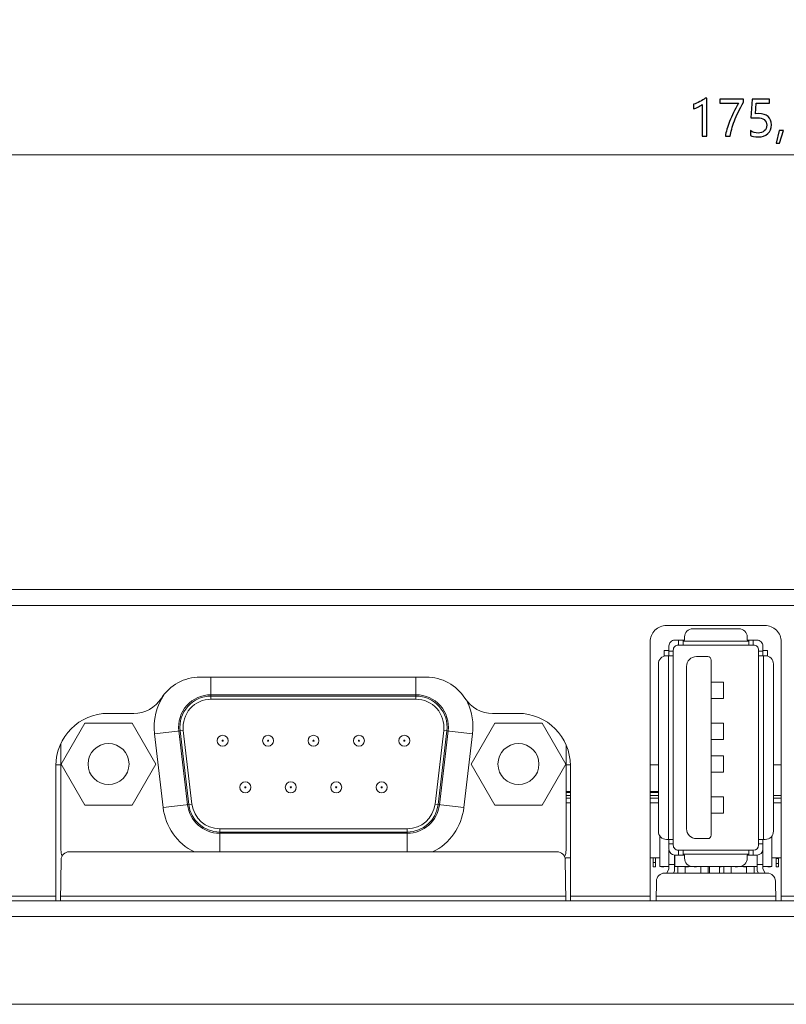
# Model space of a CAD drawing. Header units: centimetres. Extents: x -30 to 30, y -51 to 55.
# Tile 70 of 78: x 11.38 to 14.5, y 9.84 to 13.84. Entities that reach past the tile are written whole.
import ezdxf

# ---------------------------------------------------------------- set-up
doc = ezdxf.new("R2010")
doc.units = ezdxf.units.CM
doc.header["$MEASUREMENT"] = 0
doc.layers.add('06___PRT_ALL_SURFS', color=7, linetype='Continuous')

msp = doc.modelspace()

# ---------------------------------------------------------------- linework, layer by layer
at = {"layer": '06___PRT_ALL_SURFS', "lineweight": 9}
for points, knots in [([(16.3444, 2.21611), (16.3444, 3.32068), (15.44897, 4.2161), (14.3444, 4.2161), (13.23983, 4.21611), (12.3444, 3.32068), (12.3444, 2.21611), (12.3444, 1.11155), (13.23983, 0.21611), (14.34439, 0.21611), (15.44896, 0.21611), (16.34439, 1.11153), (16.3444, 2.2161), (16.34488, 55.23546), (16.3444, -50.80325), (16.3444, 2.21611)], [0, 0, 0, 0, 0.25, 0.25, 0.25, 0.5, 0.5, 0.5, 0.75, 0.75, 0.75, 1, 1, 1, 1.00001, 1.00001, 1.00001, 1.00001]), ([(16.31106, 2.21611), (16.31106, 3.30226), (15.43056, 4.18277), (14.3444, 4.18277), (13.25825, 4.18278), (12.37773, 3.30227), (12.37773, 2.21611), (12.37773, 1.12995), (13.25823, 0.24945), (14.34439, 0.24944), (15.43055, 0.24944), (16.31106, 1.12994), (16.31106, 2.2161), (16.31106, 54.35178), (16.31106, -49.91909), (16.31106, 2.21611)], [0, 0, 0, 0, 0.25, 0.25, 0.25, 0.5, 0.5, 0.5, 0.75, 0.75, 0.75, 1, 1, 1, 1.00001, 1.00001, 1.00001, 1.00001]), ([(16.11106, 2.21611), (16.11106, 3.19181), (15.3201, 3.98277), (14.3444, 3.98277), (13.3687, 3.98278), (12.57773, 3.19181), (12.57773, 2.21611), (12.57773, 1.24041), (13.36869, 0.44945), (14.34439, 0.44944), (15.32009, 0.44944), (16.11106, 1.2404), (16.11106, 2.2161), (16.11106, 49.0497), (16.11106, -44.61749), (16.11106, 2.21611)], [0, 0, 0, 0, 0.25, 0.25, 0.25, 0.5, 0.5, 0.5, 0.75, 0.75, 0.75, 1, 1, 1, 1.00001, 1.00001, 1.00001, 1.00001]), ([(14.01099, 11.37823), (13.99331, 11.37823), (13.97635, 11.3712), (13.96385, 11.3587), (13.95135, 11.34619), (13.94432, 11.32924), (13.94432, 11.31156)], [0, 0, 0, 0, 0.5, 0.5, 0.5, 1, 1, 1, 1]), ([(14.47766, 11.31156), (14.47766, 11.32924), (14.47063, 11.34619), (14.45813, 11.3587), (14.44563, 11.3712), (14.42867, 11.37823), (14.41099, 11.37823)], [0, 0, 0, 0, 0.5, 0.5, 0.5, 1, 1, 1, 1]), ([(14.11782, 11.36489), (14.10898, 11.36489), (14.1005, 11.36138), (14.09425, 11.35513), (14.088, 11.34887), (14.08448, 11.3404), (14.08448, 11.33156)], [0, 0, 0, 0, 0.5, 0.5, 0.5, 1, 1, 1, 1]), ([(14.33915, 11.33156), (14.33915, 11.3404), (14.33564, 11.34887), (14.32939, 11.35513), (14.32314, 11.36138), (14.31466, 11.36489), (14.30582, 11.36489)], [0, 0, 0, 0, 0.5, 0.5, 0.5, 1, 1, 1, 1]), ([(14.04448, 11.31823), (14.0383, 11.31823), (14.03236, 11.31577), (14.02799, 11.31139), (14.02361, 11.30701), (14.02115, 11.30108), (14.02115, 11.29489)], [0, 0, 0, 0, 0.5, 0.5, 0.5, 1, 1, 1, 1]), ([(14.05848, 11.29823), (14.05318, 11.29823), (14.0481, 11.29611), (14.04434, 11.29237), (14.04059, 11.28861), (14.03848, 11.28353), (14.03848, 11.27823)], [0, 0, 0, 0, 0.5, 0.5, 0.5, 1, 1, 1, 1]), ([(14.38515, 11.27823), (14.38515, 11.28353), (14.38304, 11.28861), (14.3793, 11.29237), (14.37554, 11.29611), (14.37046, 11.29823), (14.36515, 11.29823)], [0, 0, 0, 0, 0.5, 0.5, 0.5, 1, 1, 1, 1]), ([(14.40248, 11.29489), (14.40248, 11.30108), (14.40003, 11.30701), (14.39565, 11.31139), (14.39128, 11.31577), (14.38534, 11.31823), (14.37915, 11.31823)], [0, 0, 0, 0, 0.5, 0.5, 0.5, 1, 1, 1, 1]), ([(14.01115, 11.25489), (14.00231, 11.25489), (13.99384, 11.25138), (13.98758, 11.24513), (13.98133, 11.23887), (13.97782, 11.2304), (13.97782, 11.22156)], [0, 0, 0, 0, 0.5, 0.5, 0.5, 1, 1, 1, 1]), ([(14.13248, 11.25147), (14.12188, 11.25147), (14.1117, 11.24725), (14.1042, 11.23975), (14.0967, 11.23225), (14.09248, 11.22207), (14.09248, 11.21147)], [0, 0, 0, 0, 0.5, 0.5, 0.5, 1, 1, 1, 1]), ([(14.19248, 11.23747), (14.19248, 11.24118), (14.19101, 11.24474), (14.18838, 11.24737), (14.18576, 11.24999), (14.1822, 11.25147), (14.17848, 11.25147)], [0, 0, 0, 0, 0.5, 0.5, 0.5, 1, 1, 1, 1]), ([(14.44582, 11.22156), (14.44582, 11.2304), (14.44231, 11.23887), (14.43606, 11.24513), (14.4298, 11.25138), (14.42132, 11.25489), (14.41248, 11.25489)], [0, 0, 0, 0, 0.5, 0.5, 0.5, 1, 1, 1, 1]), ([(12.15908, 11.09651), (12.12149, 11.09651), (12.0857, 11.08044), (12.06073, 11.05235), (12.03575, 11.02427), (12.02397, 10.98684), (12.02837, 10.94951)], [0, 0, 0, 0, 0.5, 0.5, 0.5, 1, 1, 1, 1]), ([(12.15908, 11.09135), (12.12297, 11.09135), (12.08857, 11.07591), (12.06458, 11.04893), (12.04058, 11.02194), (12.02927, 10.98598), (12.03348, 10.95011)], [0, 0, 0, 0, 0.5, 0.5, 0.5, 1, 1, 1, 1]), ([(13.12325, 10.94951), (13.12765, 10.98684), (13.11587, 11.02427), (13.09089, 11.05235), (13.06591, 11.08044), (13.03012, 11.09651), (12.99253, 11.09651)], [0, 0, 0, 0, 0.5, 0.5, 0.5, 1, 1, 1, 1]), ([(13.11813, 10.95011), (13.12235, 10.98598), (13.11104, 11.02194), (13.08704, 11.04893), (13.06304, 11.07591), (13.02865, 11.09135), (12.99253, 11.09135)], [0, 0, 0, 0, 0.5, 0.5, 0.5, 1, 1, 1, 1]), ([(12.15908, 11.07823), (12.12671, 11.07823), (12.09589, 11.06439), (12.07439, 11.0402), (12.05288, 11.01602), (12.04274, 10.98379), (12.04653, 10.95165)], [0, 0, 0, 0, 0.5, 0.5, 0.5, 1, 1, 1, 1]), ([(13.10509, 10.95165), (13.10887, 10.98379), (13.09873, 11.01602), (13.07723, 11.0402), (13.05572, 11.06439), (13.0249, 11.07823), (12.99253, 11.07823)], [0, 0, 0, 0, 0.5, 0.5, 0.5, 1, 1, 1, 1]), ([(12.22881, 10.90956), (12.22881, 10.92189), (12.21881, 10.93189), (12.20647, 10.93189), (12.19414, 10.93189), (12.18414, 10.92189), (12.18414, 10.90956), (12.18414, 10.89722), (12.19414, 10.88723), (12.20647, 10.88723), (12.21881, 10.88723), (12.22881, 10.89722), (12.22881, 10.90956)], [0, 0, 0, 0, 0.25, 0.25, 0.25, 0.5, 0.5, 0.5, 0.75, 0.75, 0.75, 1, 1, 1, 1]), ([(12.41347, 10.90956), (12.41347, 10.92189), (12.40347, 10.93189), (12.39114, 10.93189), (12.37881, 10.93189), (12.36881, 10.92189), (12.36881, 10.90956), (12.36881, 10.89722), (12.37881, 10.88723), (12.39114, 10.88723), (12.40347, 10.88723), (12.41347, 10.89722), (12.41347, 10.90956)], [0, 0, 0, 0, 0.25, 0.25, 0.25, 0.5, 0.5, 0.5, 0.75, 0.75, 0.75, 1, 1, 1, 1]), ([(12.59814, 10.90956), (12.59814, 10.92189), (12.58814, 10.93189), (12.57581, 10.93189), (12.56347, 10.93189), (12.55347, 10.92189), (12.55347, 10.90956), (12.55347, 10.89722), (12.56347, 10.88723), (12.57581, 10.88723), (12.58814, 10.88723), (12.59814, 10.89722), (12.59814, 10.90956)], [0, 0, 0, 0, 0.25, 0.25, 0.25, 0.5, 0.5, 0.5, 0.75, 0.75, 0.75, 1, 1, 1, 1]), ([(12.78281, 10.90956), (12.78281, 10.92189), (12.77281, 10.93189), (12.76047, 10.93189), (12.74814, 10.93189), (12.73814, 10.92189), (12.73814, 10.90956), (12.73814, 10.89722), (12.74814, 10.88723), (12.76047, 10.88723), (12.77281, 10.88723), (12.78281, 10.89722), (12.78281, 10.90956)], [0, 0, 0, 0, 0.25, 0.25, 0.25, 0.5, 0.5, 0.5, 0.75, 0.75, 0.75, 1, 1, 1, 1]), ([(12.96747, 10.90956), (12.96747, 10.92189), (12.95747, 10.93189), (12.94514, 10.93189), (12.93281, 10.93189), (12.92281, 10.92189), (12.92281, 10.90956), (12.92281, 10.89722), (12.93281, 10.88723), (12.94514, 10.88723), (12.95747, 10.88723), (12.96747, 10.89722), (12.96747, 10.90956)], [0, 0, 0, 0, 0.25, 0.25, 0.25, 0.5, 0.5, 0.5, 0.75, 0.75, 0.75, 1, 1, 1, 1]), ([(11.82581, 10.81489), (11.82581, 10.86091), (11.7885, 10.89823), (11.74247, 10.89823), (11.69645, 10.89823), (11.65914, 10.86091), (11.65914, 10.81489), (11.65914, 10.76887), (11.69645, 10.73156), (11.74247, 10.73156), (11.7885, 10.73156), (11.82581, 10.76887), (11.82581, 10.81489)], [0, 0, 0, 0, 0.25, 0.25, 0.25, 0.5, 0.5, 0.5, 0.75, 0.75, 0.75, 1, 1, 1, 1]), ([(12.20881, 10.90956), (12.20881, 10.91085), (12.20777, 10.91189), (12.20647, 10.91189), (12.20519, 10.91189), (12.20414, 10.91085), (12.20414, 10.90956), (12.20414, 10.90827), (12.20519, 10.90723), (12.20647, 10.90723), (12.20777, 10.90723), (12.20881, 10.90827), (12.20881, 10.90956)], [0, 0, 0, 0, 0.25, 0.25, 0.25, 0.5, 0.5, 0.5, 0.75, 0.75, 0.75, 1, 1, 1, 1]), ([(12.39347, 10.90956), (12.39347, 10.91085), (12.39243, 10.91189), (12.39114, 10.91189), (12.38985, 10.91189), (12.38881, 10.91085), (12.38881, 10.90956), (12.38881, 10.90827), (12.38985, 10.90723), (12.39114, 10.90723), (12.39243, 10.90723), (12.39347, 10.90827), (12.39347, 10.90956)], [0, 0, 0, 0, 0.25, 0.25, 0.25, 0.5, 0.5, 0.5, 0.75, 0.75, 0.75, 1, 1, 1, 1]), ([(12.57814, 10.90956), (12.57814, 10.91085), (12.5771, 10.91189), (12.57581, 10.91189), (12.57452, 10.91189), (12.57347, 10.91085), (12.57347, 10.90956), (12.57347, 10.90827), (12.57452, 10.90723), (12.57581, 10.90723), (12.5771, 10.90723), (12.57814, 10.90827), (12.57814, 10.90956)], [0, 0, 0, 0, 0.25, 0.25, 0.25, 0.5, 0.5, 0.5, 0.75, 0.75, 0.75, 1, 1, 1, 1]), ([(12.76281, 10.90956), (12.76281, 10.91085), (12.76177, 10.91189), (12.76047, 10.91189), (12.75919, 10.91189), (12.75814, 10.91085), (12.75814, 10.90956), (12.75814, 10.90827), (12.75919, 10.90723), (12.76047, 10.90723), (12.76177, 10.90723), (12.76281, 10.90827), (12.76281, 10.90956)], [0, 0, 0, 0, 0.25, 0.25, 0.25, 0.5, 0.5, 0.5, 0.75, 0.75, 0.75, 1, 1, 1, 1]), ([(12.94747, 10.90956), (12.94747, 10.91085), (12.94643, 10.91189), (12.94514, 10.91189), (12.94385, 10.91189), (12.94281, 10.91085), (12.94281, 10.90956), (12.94281, 10.90827), (12.94385, 10.90723), (12.94514, 10.90723), (12.94643, 10.90723), (12.94747, 10.90827), (12.94747, 10.90956)], [0, 0, 0, 0, 0.25, 0.25, 0.25, 0.5, 0.5, 0.5, 0.75, 0.75, 0.75, 1, 1, 1, 1]), ([(13.49247, 10.81489), (13.49247, 10.86091), (13.45517, 10.89823), (13.40914, 10.89823), (13.36312, 10.89823), (13.32581, 10.86091), (13.32581, 10.81489), (13.32581, 10.76887), (13.36312, 10.73156), (13.40914, 10.73156), (13.45517, 10.73156), (13.49247, 10.76887), (13.49247, 10.81489)], [0, 0, 0, 0, 0.25, 0.25, 0.25, 0.5, 0.5, 0.5, 0.75, 0.75, 0.75, 1, 1, 1, 1]), ([(12.32114, 10.72023), (12.32114, 10.73256), (12.31114, 10.74256), (12.29881, 10.74256), (12.28647, 10.74256), (12.27647, 10.73256), (12.27647, 10.72023), (12.27647, 10.70789), (12.28647, 10.69789), (12.29881, 10.69789), (12.31114, 10.69789), (12.32114, 10.70789), (12.32114, 10.72023)], [0, 0, 0, 0, 0.25, 0.25, 0.25, 0.5, 0.5, 0.5, 0.75, 0.75, 0.75, 1, 1, 1, 1]), ([(12.50581, 10.72023), (12.50581, 10.73256), (12.49581, 10.74256), (12.48347, 10.74256), (12.47114, 10.74256), (12.46114, 10.73256), (12.46114, 10.72023), (12.46114, 10.70789), (12.47114, 10.69789), (12.48347, 10.69789), (12.49581, 10.69789), (12.50581, 10.70789), (12.50581, 10.72023)], [0, 0, 0, 0, 0.25, 0.25, 0.25, 0.5, 0.5, 0.5, 0.75, 0.75, 0.75, 1, 1, 1, 1]), ([(12.69047, 10.72023), (12.69047, 10.73256), (12.68047, 10.74256), (12.66814, 10.74256), (12.65581, 10.74256), (12.64581, 10.73256), (12.64581, 10.72023), (12.64581, 10.70789), (12.65581, 10.69789), (12.66814, 10.69789), (12.68047, 10.69789), (12.69047, 10.70789), (12.69047, 10.72023)], [0, 0, 0, 0, 0.25, 0.25, 0.25, 0.5, 0.5, 0.5, 0.75, 0.75, 0.75, 1, 1, 1, 1]), ([(12.87514, 10.72023), (12.87514, 10.73256), (12.86514, 10.74256), (12.85281, 10.74256), (12.84047, 10.74256), (12.83047, 10.73256), (12.83047, 10.72023), (12.83047, 10.70789), (12.84047, 10.69789), (12.85281, 10.69789), (12.86514, 10.69789), (12.87514, 10.70789), (12.87514, 10.72023)], [0, 0, 0, 0, 0.25, 0.25, 0.25, 0.5, 0.5, 0.5, 0.75, 0.75, 0.75, 1, 1, 1, 1]), ([(12.30114, 10.72023), (12.30114, 10.72151), (12.3001, 10.72256), (12.29881, 10.72256), (12.29752, 10.72256), (12.29647, 10.72151), (12.29647, 10.72023), (12.29647, 10.71893), (12.29752, 10.71789), (12.29881, 10.71789), (12.3001, 10.71789), (12.30114, 10.71893), (12.30114, 10.72023)], [0, 0, 0, 0, 0.25, 0.25, 0.25, 0.5, 0.5, 0.5, 0.75, 0.75, 0.75, 1, 1, 1, 1]), ([(12.48581, 10.72023), (12.48581, 10.72151), (12.48477, 10.72256), (12.48347, 10.72256), (12.48219, 10.72256), (12.48114, 10.72151), (12.48114, 10.72023), (12.48114, 10.71893), (12.48219, 10.71789), (12.48347, 10.71789), (12.48477, 10.71789), (12.48581, 10.71893), (12.48581, 10.72023)], [0, 0, 0, 0, 0.25, 0.25, 0.25, 0.5, 0.5, 0.5, 0.75, 0.75, 0.75, 1, 1, 1, 1]), ([(12.67047, 10.72023), (12.67047, 10.72151), (12.66943, 10.72256), (12.66814, 10.72256), (12.66685, 10.72256), (12.66581, 10.72151), (12.66581, 10.72023), (12.66581, 10.71893), (12.66685, 10.71789), (12.66814, 10.71789), (12.66943, 10.71789), (12.67047, 10.71893), (12.67047, 10.72023)], [0, 0, 0, 0, 0.25, 0.25, 0.25, 0.5, 0.5, 0.5, 0.75, 0.75, 0.75, 1, 1, 1, 1]), ([(12.85514, 10.72023), (12.85514, 10.72151), (12.8541, 10.72256), (12.85281, 10.72256), (12.85152, 10.72256), (12.85047, 10.72151), (12.85047, 10.72023), (12.85047, 10.71893), (12.85152, 10.71789), (12.85281, 10.71789), (12.8541, 10.71789), (12.85514, 10.71893), (12.85514, 10.72023)], [0, 0, 0, 0, 0.25, 0.25, 0.25, 0.5, 0.5, 0.5, 0.75, 0.75, 0.75, 1, 1, 1, 1]), ([(13.97782, 10.54156), (13.97782, 10.53271), (13.98133, 10.52424), (13.98758, 10.51799), (13.99384, 10.51173), (14.00231, 10.50823), (14.01115, 10.50823)], [0, 0, 0, 0, 0.5, 0.5, 0.5, 1, 1, 1, 1]), ([(14.09248, 10.55165), (14.09248, 10.54104), (14.0967, 10.53087), (14.1042, 10.52337), (14.1117, 10.51586), (14.12188, 10.51165), (14.13248, 10.51165)], [0, 0, 0, 0, 0.5, 0.5, 0.5, 1, 1, 1, 1]), ([(14.41248, 10.50823), (14.42132, 10.50823), (14.4298, 10.51173), (14.43606, 10.51799), (14.44231, 10.52424), (14.44582, 10.53271), (14.44582, 10.54156)], [0, 0, 0, 0, 0.5, 0.5, 0.5, 1, 1, 1, 1]), ([(14.03848, 10.48489), (14.03848, 10.47959), (14.04059, 10.4745), (14.04434, 10.47075), (14.0481, 10.467), (14.05318, 10.46489), (14.05848, 10.46489)], [0, 0, 0, 0, 0.5, 0.5, 0.5, 1, 1, 1, 1]), ([(14.08448, 10.43156), (14.08448, 10.42271), (14.088, 10.41424), (14.09425, 10.40799), (14.1005, 10.40173), (14.10898, 10.39823), (14.11782, 10.39823)], [0, 0, 0, 0, 0.5, 0.5, 0.5, 1, 1, 1, 1])]:
    msp.add_open_spline(points, degree=3, knots=knots, dxfattribs=at)
at = {"layer": '06___PRT_ALL_SURFS'}
for points, knots in [([(14.15604, 13.3663), (14.15604, 13.3663), (14.15604, 13.4957), (14.15604, 13.4957), (14.15304, 13.4927), (14.14798, 13.48934), (14.14084, 13.48564), (14.13371, 13.48194), (14.12714, 13.47934), (14.12108, 13.47784), (14.12108, 13.47784), (14.12108, 13.49657), (14.12108, 13.49657), (14.12908, 13.4988), (14.13764, 13.50234), (14.14678, 13.50717), (14.15588, 13.51204), (14.16288, 13.5166), (14.16778, 13.5209), (14.16778, 13.5209), (14.17498, 13.5209), (14.17498, 13.5209), (14.17498, 13.5209), (14.17498, 13.3663), (14.17498, 13.3663), (14.17498, 13.3663), (14.15604, 13.3663), (14.15604, 13.3663)], [0, 0, 0, 0, 0.1111111, 0.1111111, 0.1111111, 0.2222222, 0.2222222, 0.2222222, 0.3333333, 0.3333333, 0.3333333, 0.4444444, 0.4444444, 0.4444444, 0.5555556, 0.5555556, 0.5555556, 0.6666667, 0.6666667, 0.6666667, 0.7777778, 0.7777778, 0.7777778, 0.8888889, 0.8888889, 0.8888889, 1, 1, 1, 1]), ([(14.32461, 13.50577), (14.30871, 13.47804), (14.29624, 13.45237), (14.28714, 13.42877), (14.27808, 13.40517), (14.27248, 13.38434), (14.27031, 13.3663), (14.27031, 13.3663), (14.25038, 13.3663), (14.25038, 13.3663), (14.25281, 13.38407), (14.25851, 13.40437), (14.26748, 13.42714), (14.27648, 13.44994), (14.28848, 13.47444), (14.30351, 13.50067), (14.30351, 13.50067), (14.22851, 13.50067), (14.22851, 13.50067), (14.22851, 13.50067), (14.22851, 13.51757), (14.22851, 13.51757), (14.22851, 13.51757), (14.32461, 13.51757), (14.32461, 13.51757), (14.32461, 13.51757), (14.32461, 13.50577), (14.32461, 13.50577)], [0, 0, 0, 0, 0.1111111, 0.1111111, 0.1111111, 0.2222222, 0.2222222, 0.2222222, 0.3333333, 0.3333333, 0.3333333, 0.4444444, 0.4444444, 0.4444444, 0.5555556, 0.5555556, 0.5555556, 0.6666667, 0.6666667, 0.6666667, 0.7777778, 0.7777778, 0.7777778, 0.8888889, 0.8888889, 0.8888889, 1, 1, 1, 1]), ([(14.43791, 13.41297), (14.43791, 13.3982), (14.43301, 13.3863), (14.42321, 13.37724), (14.41341, 13.3682), (14.40024, 13.36367), (14.38371, 13.36367), (14.36951, 13.36367), (14.35894, 13.36577), (14.35198, 13.37), (14.35198, 13.37), (14.35198, 13.38954), (14.35198, 13.38954), (14.36218, 13.3829), (14.37261, 13.37957), (14.38321, 13.37957), (14.39378, 13.37957), (14.40228, 13.3825), (14.40874, 13.38834), (14.41524, 13.39414), (14.41848, 13.40187), (14.41848, 13.4115), (14.41848, 13.42117), (14.41511, 13.42867), (14.40838, 13.43404), (14.40164, 13.4394), (14.39211, 13.44207), (14.37981, 13.44207), (14.37031, 13.44207), (14.36174, 13.44167), (14.35411, 13.4408), (14.35411, 13.4408), (14.35968, 13.51757), (14.35968, 13.51757), (14.35968, 13.51757), (14.43038, 13.51757), (14.43038, 13.51757), (14.43038, 13.51757), (14.43038, 13.50077), (14.43038, 13.50077), (14.43038, 13.50077), (14.37581, 13.50077), (14.37581, 13.50077), (14.37581, 13.50077), (14.37268, 13.4579), (14.37268, 13.4579), (14.37268, 13.4579), (14.38644, 13.4585), (14.38644, 13.4585), (14.40244, 13.4585), (14.41504, 13.4545), (14.42418, 13.44654), (14.43334, 13.43857), (14.43791, 13.42737), (14.43791, 13.41297)], [0, 0, 0, 0, 0.0555556, 0.0555556, 0.0555556, 0.1111111, 0.1111111, 0.1111111, 0.1666667, 0.1666667, 0.1666667, 0.2222222, 0.2222222, 0.2222222, 0.2777778, 0.2777778, 0.2777778, 0.3333333, 0.3333333, 0.3333333, 0.3888889, 0.3888889, 0.3888889, 0.4444444, 0.4444444, 0.4444444, 0.5, 0.5, 0.5, 0.5555556, 0.5555556, 0.5555556, 0.6111111, 0.6111111, 0.6111111, 0.6666667, 0.6666667, 0.6666667, 0.7222222, 0.7222222, 0.7222222, 0.7777778, 0.7777778, 0.7777778, 0.8333333, 0.8333333, 0.8333333, 0.8888889, 0.8888889, 0.8888889, 0.9444444, 0.9444444, 0.9444444, 1, 1, 1, 1]), ([(14.48694, 13.3906), (14.48694, 13.3906), (14.47024, 13.33857), (14.47024, 13.33857), (14.47024, 13.33857), (14.45638, 13.33857), (14.45638, 13.33857), (14.45638, 13.33857), (14.46848, 13.3906), (14.46848, 13.3906), (14.46848, 13.3906), (14.48694, 13.3906), (14.48694, 13.3906)], [0, 0, 0, 0, 0.25, 0.25, 0.25, 0.5, 0.5, 0.5, 0.75, 0.75, 0.75, 1, 1, 1, 1])]:
    msp.add_open_spline(points, degree=3, knots=knots, dxfattribs=at)
at = {"layer": '06___PRT_ALL_SURFS', "lineweight": 0}
msp.add_open_spline([(8.51002, 13.29094), (8.51002, 13.29094), (20.17877, 13.29094), (20.17877, 13.29094)], degree=3, dxfattribs=at)
at = {"layer": '06___PRT_ALL_SURFS', "lineweight": 9}
for points in [[(8.88985, 11.52489), (8.88985, 11.52489), (19.79894, 11.52489), (19.79894, 11.52489)], [(19.28103, 11.45939), (19.28103, 11.45939), (9.40777, 11.45939), (9.40777, 11.45939)], [(14.01099, 11.37823), (14.01099, 11.37823), (14.41099, 11.37823), (14.41099, 11.37823)], [(14.08448, 11.31823), (14.08448, 11.31823), (14.08448, 11.33156), (14.08448, 11.33156)], [(14.11782, 11.36489), (14.11782, 11.36489), (14.30582, 11.36489), (14.30582, 11.36489)], [(14.33915, 11.33156), (14.33915, 11.33156), (14.33915, 11.31823), (14.33915, 11.31823)], [(13.94432, 10.25823), (13.94432, 10.25823), (13.94432, 11.31156), (13.94432, 11.31156)], [(14.02115, 11.29487), (14.02115, 11.29487), (14.02115, 11.25489), (14.02115, 11.25489)], [(14.04448, 11.31823), (14.04448, 11.31823), (14.08448, 11.31823), (14.08448, 11.31823)], [(14.05848, 11.29823), (14.05848, 11.29823), (14.36515, 11.29823), (14.36515, 11.29823)], [(14.06015, 11.29823), (14.06015, 11.29823), (14.06015, 11.31823), (14.06015, 11.31823)], [(14.07848, 11.31823), (14.07848, 11.31823), (14.07848, 11.29823), (14.07848, 11.29823)], [(14.07848, 11.31489), (14.07848, 11.31489), (14.34515, 11.31489), (14.34515, 11.31489)], [(14.33915, 11.31823), (14.33915, 11.31823), (14.37915, 11.31823), (14.37915, 11.31823)], [(14.34515, 11.29823), (14.34515, 11.29823), (14.34515, 11.31823), (14.34515, 11.31823)], [(14.36348, 11.31823), (14.36348, 11.31823), (14.36348, 11.29823), (14.36348, 11.29823)], [(14.40248, 11.25489), (14.40248, 11.25489), (14.40248, 11.29489), (14.40248, 11.29489)], [(14.47766, 11.31156), (14.47766, 11.31156), (14.47766, 10.25823), (14.47766, 10.25823)], [(14.00192, 11.27689), (14.00192, 11.27689), (14.00192, 11.25351), (14.00192, 11.25351)], [(14.00192, 11.27689), (14.00192, 11.27689), (14.02115, 11.27689), (14.02115, 11.27689)], [(14.00213, 11.27689), (14.00213, 11.27689), (14.00213, 11.25359), (14.00213, 11.25359)], [(14.01115, 11.25489), (14.01115, 11.25489), (14.03848, 11.25489), (14.03848, 11.25489)], [(14.01848, 10.50823), (14.01848, 10.50823), (14.01848, 11.25489), (14.01848, 11.25489)], [(14.02115, 11.27323), (14.02115, 11.27323), (14.03848, 11.27323), (14.03848, 11.27323)], [(14.03848, 10.48489), (14.03848, 10.48489), (14.03848, 11.27823), (14.03848, 11.27823)], [(14.13248, 11.25147), (14.13248, 11.25147), (14.17848, 11.25147), (14.17848, 11.25147)], [(14.38515, 11.27823), (14.38515, 11.27823), (14.38515, 10.48489), (14.38515, 10.48489)], [(14.38515, 11.27323), (14.38515, 11.27323), (14.40248, 11.27323), (14.40248, 11.27323)], [(14.38515, 11.25489), (14.38515, 11.25489), (14.41248, 11.25489), (14.41248, 11.25489)], [(14.40248, 11.27689), (14.40248, 11.27689), (14.42212, 11.27689), (14.42212, 11.27689)], [(14.40515, 11.25489), (14.40515, 11.25489), (14.40515, 10.50823), (14.40515, 10.50823)], [(14.42192, 11.27689), (14.42192, 11.27689), (14.42192, 11.25343), (14.42192, 11.25343)], [(14.42213, 11.27689), (14.42213, 11.27689), (14.42213, 11.25334), (14.42213, 11.25334)], [(13.97782, 10.54156), (13.97782, 10.54156), (13.97782, 11.22156), (13.97782, 11.22156)], [(14.09248, 10.55165), (14.09248, 10.55165), (14.09248, 11.21147), (14.09248, 11.21147)], [(14.19248, 11.23747), (14.19248, 11.23747), (14.19248, 10.52565), (14.19248, 10.52565)], [(14.44582, 11.22156), (14.44582, 11.22156), (14.44582, 10.54156), (14.44582, 10.54156)], [(12.1144, 11.16823), (12.05074, 11.16823), (11.99147, 11.13578), (11.95716, 11.08215)], [(13.0344, 11.16823), (13.0344, 11.16823), (12.1144, 11.16823), (12.1144, 11.16823)], [(12.15908, 11.16823), (12.15908, 11.16823), (12.15908, 11.07823), (12.15908, 11.07823)], [(12.99253, 11.07823), (12.99253, 11.07823), (12.99253, 11.16823), (12.99253, 11.16823)], [(13.19164, 11.08215), (13.15733, 11.13578), (13.09806, 11.16823), (13.0344, 11.16823)], [(14.24268, 11.14823), (14.24268, 11.14823), (14.19248, 11.14823), (14.19248, 11.14823)], [(14.24268, 11.08156), (14.24268, 11.08156), (14.24268, 11.14823), (14.24268, 11.14823)], [(11.96875, 11.09686), (11.93658, 11.05046), (11.92247, 10.99391), (11.92907, 10.93783)], [(12.99253, 11.09651), (12.99253, 11.09651), (12.15908, 11.09651), (12.15908, 11.09651)], [(12.15908, 11.09135), (12.15908, 11.09135), (12.99253, 11.09135), (12.99253, 11.09135)], [(11.84484, 11.02067), (11.89031, 11.02067), (11.93265, 11.04385), (11.95716, 11.08215)], [(12.99253, 11.07823), (12.99253, 11.07823), (12.15908, 11.07823), (12.15908, 11.07823)], [(13.19164, 11.08215), (13.21615, 11.04385), (13.25849, 11.02067), (13.30396, 11.02067)], [(13.22255, 10.93783), (13.22767, 10.98128), (13.22037, 11.02529), (13.2015, 11.06477)], [(14.19248, 11.08156), (14.19248, 11.08156), (14.24268, 11.08156), (14.24268, 11.08156)], [(11.74105, 11.02067), (11.62372, 11.02067), (11.52861, 10.92554), (11.52862, 10.80821)], [(11.84484, 11.02067), (11.84484, 11.02067), (11.74105, 11.02067), (11.74105, 11.02067)], [(13.40775, 11.02067), (13.40775, 11.02067), (13.30396, 11.02067), (13.30396, 11.02067)], [(13.62018, 10.80821), (13.62019, 10.92554), (13.52508, 11.02067), (13.40775, 11.02067)], [(11.55003, 10.81489), (11.55003, 10.81489), (11.64625, 10.98156), (11.64625, 10.98156)], [(11.64625, 10.98156), (11.64625, 10.98156), (11.8387, 10.98156), (11.8387, 10.98156)], [(11.8387, 10.98156), (11.8387, 10.98156), (11.93493, 10.81489), (11.93493, 10.81489)], [(13.21669, 10.81489), (13.21669, 10.81489), (13.31291, 10.98156), (13.31291, 10.98156)], [(13.31291, 10.98156), (13.31291, 10.98156), (13.50536, 10.98156), (13.50536, 10.98156)], [(13.50536, 10.98156), (13.50536, 10.98156), (13.60159, 10.81489), (13.60159, 10.81489)], [(14.19248, 10.98156), (14.19248, 10.98156), (14.24268, 10.98156), (14.24268, 10.98156)], [(14.24268, 10.91489), (14.24268, 10.91489), (14.24268, 10.98156), (14.24268, 10.98156)], [(11.92907, 10.93783), (11.92907, 10.93783), (12.04653, 10.95165), (12.04653, 10.95165)], [(11.92907, 10.93783), (11.92907, 10.93783), (11.96436, 10.63783), (11.96436, 10.63783)], [(12.06366, 10.64951), (12.06366, 10.64951), (12.02837, 10.94951), (12.02837, 10.94951)], [(12.03348, 10.95011), (12.03348, 10.95011), (12.06878, 10.65011), (12.06878, 10.65011)], [(12.04653, 10.95165), (12.04653, 10.95165), (12.08182, 10.65165), (12.08182, 10.65165)], [(13.0698, 10.65165), (13.0698, 10.65165), (13.10509, 10.95165), (13.10509, 10.95165)], [(13.08284, 10.65011), (13.08284, 10.65011), (13.11813, 10.95011), (13.11813, 10.95011)], [(13.12325, 10.94951), (13.12325, 10.94951), (13.08796, 10.64951), (13.08796, 10.64951)], [(13.10509, 10.95165), (13.10509, 10.95165), (13.22255, 10.93783), (13.22255, 10.93783)], [(13.18726, 10.63783), (13.18726, 10.63783), (13.22255, 10.93783), (13.22255, 10.93783)], [(11.54914, 10.89529), (11.54914, 10.89529), (11.54914, 10.46489), (11.54914, 10.46489)], [(13.60247, 10.46489), (13.60247, 10.46489), (13.60247, 10.88849), (13.60247, 10.88849)], [(14.19248, 10.91489), (14.19248, 10.91489), (14.24268, 10.91489), (14.24268, 10.91489)], [(14.24268, 10.84823), (14.24268, 10.84823), (14.19248, 10.84823), (14.19248, 10.84823)], [(14.24268, 10.78156), (14.24268, 10.78156), (14.24268, 10.84823), (14.24268, 10.84823)], [(11.52862, 10.8122), (11.52862, 10.8122), (11.55003, 10.8122), (11.55003, 10.8122)], [(11.52862, 10.25823), (11.52862, 10.25823), (11.52862, 10.80821), (11.52862, 10.80821)], [(11.64625, 10.64823), (11.64625, 10.64823), (11.55003, 10.81489), (11.55003, 10.81489)], [(11.93493, 10.81489), (11.93493, 10.81489), (11.8387, 10.64823), (11.8387, 10.64823)], [(13.31291, 10.64823), (13.31291, 10.64823), (13.21669, 10.81489), (13.21669, 10.81489)], [(13.60159, 10.81489), (13.60159, 10.81489), (13.50536, 10.64823), (13.50536, 10.64823)], [(13.60247, 10.8122), (13.60247, 10.8122), (13.62018, 10.8122), (13.62018, 10.8122)], [(13.62018, 10.80821), (13.62018, 10.80821), (13.62018, 10.25823), (13.62018, 10.25823)], [(13.94432, 10.8122), (13.94432, 10.8122), (13.97782, 10.8122), (13.97782, 10.8122)], [(14.44582, 10.8122), (14.44582, 10.8122), (14.47766, 10.8122), (14.47766, 10.8122)], [(14.19248, 10.78156), (14.19248, 10.78156), (14.24268, 10.78156), (14.24268, 10.78156)], [(13.62018, 10.70346), (13.62018, 10.70346), (13.60247, 10.70346), (13.60247, 10.70346)], [(13.62018, 10.69963), (13.62018, 10.69963), (13.60247, 10.69963), (13.60247, 10.69963)], [(13.60247, 10.68643), (13.60247, 10.68643), (13.62018, 10.68643), (13.62018, 10.68643)], [(13.97782, 10.70346), (13.97782, 10.70346), (13.94432, 10.70346), (13.94432, 10.70346)], [(13.97782, 10.69963), (13.97782, 10.69963), (13.94432, 10.69963), (13.94432, 10.69963)], [(13.94432, 10.68643), (13.94432, 10.68643), (13.97782, 10.68643), (13.97782, 10.68643)], [(14.44582, 10.68643), (14.44582, 10.68643), (14.47766, 10.68643), (14.47766, 10.68643)], [(11.8387, 10.64823), (11.8387, 10.64823), (11.64625, 10.64823), (11.64625, 10.64823)], [(12.08182, 10.65165), (12.08182, 10.65165), (11.96436, 10.63783), (11.96436, 10.63783)], [(12.06366, 10.64951), (12.07145, 10.58323), (12.12763, 10.53327), (12.19437, 10.53327)], [(12.06878, 10.65011), (12.07627, 10.58643), (12.13025, 10.53843), (12.19437, 10.53843)], [(12.08182, 10.65165), (12.08853, 10.59457), (12.13691, 10.55156), (12.19437, 10.55156)], [(12.95724, 10.55156), (13.01471, 10.55156), (13.06309, 10.59457), (13.0698, 10.65165)], [(12.95724, 10.53843), (13.02137, 10.53843), (13.07535, 10.58643), (13.08284, 10.65011)], [(12.95724, 10.53327), (13.02399, 10.53327), (13.08016, 10.58323), (13.08796, 10.64951)], [(13.18726, 10.63783), (13.18726, 10.63783), (13.0698, 10.65165), (13.0698, 10.65165)], [(13.50536, 10.64823), (13.50536, 10.64823), (13.31291, 10.64823), (13.31291, 10.64823)], [(13.62018, 10.67605), (13.62018, 10.67605), (13.60247, 10.67605), (13.60247, 10.67605)], [(13.62018, 10.65689), (13.62018, 10.65689), (13.60247, 10.65689), (13.60247, 10.65689)], [(13.97782, 10.67605), (13.97782, 10.67605), (13.94432, 10.67605), (13.94432, 10.67605)], [(13.97782, 10.65689), (13.97782, 10.65689), (13.94432, 10.65689), (13.94432, 10.65689)], [(14.19248, 10.68156), (14.19248, 10.68156), (14.24268, 10.68156), (14.24268, 10.68156)], [(14.24268, 10.61489), (14.24268, 10.61489), (14.24268, 10.68156), (14.24268, 10.68156)], [(14.47766, 10.67605), (14.47766, 10.67605), (14.44582, 10.67605), (14.44582, 10.67605)], [(14.47766, 10.65689), (14.47766, 10.65689), (14.44582, 10.65689), (14.44582, 10.65689)], [(11.96436, 10.63783), (11.97351, 10.56005), (12.02135, 10.49215), (12.09153, 10.45737)], [(13.06009, 10.45737), (13.13026, 10.49215), (13.17811, 10.56005), (13.18726, 10.63783)], [(14.19248, 10.61489), (14.19248, 10.61489), (14.24268, 10.61489), (14.24268, 10.61489)], [(12.19437, 10.55156), (12.19437, 10.55156), (12.19437, 10.45823), (12.19437, 10.45823)], [(12.19437, 10.55156), (12.19437, 10.55156), (12.95724, 10.55156), (12.95724, 10.55156)], [(12.95724, 10.53843), (12.95724, 10.53843), (12.19437, 10.53843), (12.19437, 10.53843)], [(12.19437, 10.53327), (12.19437, 10.53327), (12.95724, 10.53327), (12.95724, 10.53327)], [(12.95724, 10.45823), (12.95724, 10.45823), (12.95724, 10.55156), (12.95724, 10.55156)], [(14.17848, 10.51165), (14.18622, 10.51165), (14.19248, 10.51792), (14.19248, 10.52565)], [(13.98448, 10.39823), (13.98448, 10.39823), (13.98448, 10.52202), (13.98448, 10.52202)], [(14.01115, 10.50823), (14.01115, 10.50823), (14.03848, 10.50823), (14.03848, 10.50823)], [(14.02115, 10.50823), (14.02115, 10.50823), (14.02115, 10.46823), (14.02115, 10.46823)], [(14.03848, 10.48989), (14.03848, 10.48989), (14.02115, 10.48989), (14.02115, 10.48989)], [(14.17848, 10.51165), (14.17848, 10.51165), (14.13248, 10.51165), (14.13248, 10.51165)], [(14.38515, 10.50823), (14.38515, 10.50823), (14.41248, 10.50823), (14.41248, 10.50823)], [(14.40248, 10.48989), (14.40248, 10.48989), (14.38515, 10.48989), (14.38515, 10.48989)], [(14.40248, 10.46823), (14.40248, 10.46823), (14.40248, 10.50823), (14.40248, 10.50823)], [(14.43915, 10.52202), (14.43915, 10.52202), (14.43915, 10.39823), (14.43915, 10.39823)], [(11.54914, 10.46489), (11.54914, 10.45663), (11.55068, 10.44843), (11.55367, 10.44073)], [(11.58285, 10.45823), (11.56467, 10.45823), (11.54984, 10.44365), (11.54953, 10.42547)], [(11.58285, 10.45823), (11.58285, 10.45823), (13.56594, 10.45823), (13.56594, 10.45823)], [(13.59927, 10.42547), (13.59896, 10.44365), (13.58413, 10.45823), (13.56594, 10.45823)], [(13.59688, 10.43815), (13.60056, 10.44659), (13.60247, 10.45569), (13.60247, 10.46489)], [(14.02115, 10.46823), (14.02115, 10.45534), (14.0316, 10.44489), (14.04448, 10.44489)], [(14.02115, 10.38853), (14.02115, 10.38853), (14.02115, 10.46527), (14.02115, 10.46527)], [(14.05848, 10.46489), (14.05848, 10.46489), (14.36515, 10.46489), (14.36515, 10.46489)], [(14.06015, 10.44489), (14.06015, 10.44489), (14.06015, 10.46489), (14.06015, 10.46489)], [(14.07848, 10.46489), (14.07848, 10.46489), (14.07848, 10.44489), (14.07848, 10.44489)], [(14.34515, 10.44823), (14.34515, 10.44823), (14.07848, 10.44823), (14.07848, 10.44823)], [(14.34515, 10.44489), (14.34515, 10.44489), (14.34515, 10.46489), (14.34515, 10.46489)], [(14.36348, 10.46489), (14.36348, 10.46489), (14.36348, 10.44489), (14.36348, 10.44489)], [(14.36515, 10.46489), (14.3762, 10.46489), (14.38515, 10.47385), (14.38515, 10.48489)], [(14.37915, 10.44489), (14.39204, 10.44489), (14.40248, 10.45534), (14.40248, 10.46823)], [(14.40248, 10.38853), (14.40248, 10.38853), (14.40248, 10.46527), (14.40248, 10.46527)], [(11.54661, 10.25823), (11.54661, 10.25823), (11.54953, 10.42547), (11.54953, 10.42547)], [(13.62018, 10.43423), (13.62018, 10.43423), (13.59738, 10.43423), (13.59738, 10.43423)], [(13.60219, 10.25823), (13.60219, 10.25823), (13.59927, 10.42547), (13.59927, 10.42547)], [(13.60014, 10.43023), (13.60014, 10.43023), (13.60014, 10.43423), (13.60014, 10.43423)], [(13.98448, 10.43423), (13.98448, 10.43423), (13.94432, 10.43423), (13.94432, 10.43423)], [(13.95681, 10.39689), (13.95681, 10.39689), (13.95681, 10.43423), (13.95681, 10.43423)], [(13.96681, 10.41423), (13.96681, 10.41423), (13.95681, 10.41423), (13.95681, 10.41423)], [(13.96681, 10.39689), (13.96681, 10.39689), (13.96681, 10.43423), (13.96681, 10.43423)], [(14.04372, 10.40665), (14.04372, 10.40665), (14.02115, 10.40665), (14.02115, 10.40665)], [(14.04377, 10.4449), (14.04377, 10.4449), (14.04372, 10.40665), (14.04372, 10.40665)], [(14.04372, 10.38014), (14.04372, 10.38014), (14.04372, 10.40665), (14.04372, 10.40665)], [(14.04437, 10.44489), (14.04437, 10.44489), (14.04437, 10.39823), (14.04437, 10.39823)], [(14.08448, 10.44489), (14.08448, 10.44489), (14.04448, 10.44489), (14.04448, 10.44489)], [(14.08448, 10.43156), (14.08448, 10.43156), (14.08448, 10.44489), (14.08448, 10.44489)], [(14.30582, 10.39823), (14.32423, 10.39823), (14.33915, 10.41315), (14.33915, 10.43156)], [(14.37915, 10.44489), (14.37915, 10.44489), (14.33915, 10.44489), (14.33915, 10.44489)], [(14.33915, 10.44489), (14.33915, 10.44489), (14.33915, 10.43156), (14.33915, 10.43156)], [(14.37925, 10.44489), (14.37925, 10.44489), (14.37925, 10.39823), (14.37925, 10.39823)], [(14.37987, 10.4449), (14.37987, 10.4449), (14.37992, 10.39823), (14.37992, 10.39823)], [(14.40248, 10.40665), (14.40248, 10.40665), (14.37992, 10.40665), (14.37992, 10.40665)], [(14.47766, 10.43423), (14.47766, 10.43423), (14.43915, 10.43423), (14.43915, 10.43423)], [(14.45681, 10.39689), (14.45681, 10.39689), (14.45681, 10.43423), (14.45681, 10.43423)], [(14.45681, 10.43356), (14.45681, 10.43356), (14.46681, 10.43356), (14.46681, 10.43356)], [(14.46681, 10.43023), (14.46681, 10.43023), (14.45681, 10.43023), (14.45681, 10.43023)], [(14.46681, 10.41023), (14.46681, 10.41023), (14.45681, 10.41023), (14.45681, 10.41023)], [(14.46681, 10.39689), (14.46681, 10.39689), (14.46681, 10.43423), (14.46681, 10.43423)], [(13.96681, 10.39689), (13.96681, 10.39689), (13.95681, 10.39689), (13.95681, 10.39689)], [(14.00329, 10.37156), (13.98511, 10.37156), (13.97028, 10.35699), (13.96996, 10.33881)], [(14.02115, 10.39823), (14.02115, 10.39823), (13.98448, 10.39823), (13.98448, 10.39823)], [(13.99014, 10.39689), (13.99014, 10.39689), (13.99014, 10.39823), (13.99014, 10.39823)], [(14.00014, 10.39689), (14.00014, 10.39689), (13.99014, 10.39689), (13.99014, 10.39689)], [(14.00014, 10.39689), (14.00014, 10.39689), (14.00014, 10.39823), (14.00014, 10.39823)], [(14.00329, 10.37156), (14.00329, 10.37156), (14.42035, 10.37156), (14.42035, 10.37156)], [(14.01182, 10.37156), (14.01182, 10.37156), (14.02115, 10.38853), (14.02115, 10.38853)], [(14.04372, 10.38014), (14.04372, 10.38014), (14.03902, 10.37156), (14.03902, 10.37156)], [(14.04372, 10.39823), (14.04372, 10.39823), (14.37992, 10.39823), (14.37992, 10.39823)], [(14.05682, 10.39823), (14.05682, 10.39823), (14.05682, 10.37156), (14.05682, 10.37156)], [(14.08682, 10.39823), (14.08682, 10.39823), (14.08682, 10.37156), (14.08682, 10.37156)], [(14.09014, 10.39823), (14.09014, 10.39823), (14.09014, 10.39689), (14.09014, 10.39689)], [(14.10014, 10.39689), (14.10014, 10.39689), (14.09014, 10.39689), (14.09014, 10.39689)], [(14.10014, 10.39689), (14.10014, 10.39689), (14.10014, 10.39823), (14.10014, 10.39823)], [(14.12348, 10.39689), (14.12348, 10.39689), (14.12348, 10.39823), (14.12348, 10.39823)], [(14.13348, 10.39689), (14.13348, 10.39689), (14.12348, 10.39689), (14.12348, 10.39689)], [(14.13348, 10.39689), (14.13348, 10.39689), (14.13348, 10.39823), (14.13348, 10.39823)], [(14.15015, 10.39823), (14.15015, 10.39823), (14.15015, 10.37156), (14.15015, 10.37156)], [(14.18015, 10.39823), (14.18015, 10.39823), (14.18015, 10.37156), (14.18015, 10.37156)], [(14.18582, 10.39823), (14.18582, 10.39823), (14.18582, 10.37156), (14.18582, 10.37156)], [(14.22582, 10.37156), (14.22582, 10.37156), (14.22582, 10.39823), (14.22582, 10.39823)], [(14.23348, 10.39689), (14.23348, 10.39689), (14.22582, 10.39689), (14.22582, 10.39689)], [(14.23348, 10.39689), (14.23348, 10.39689), (14.23348, 10.39823), (14.23348, 10.39823)], [(14.24348, 10.39823), (14.24348, 10.39823), (14.24348, 10.37156), (14.24348, 10.37156)], [(14.27348, 10.39823), (14.27348, 10.39823), (14.27348, 10.37156), (14.27348, 10.37156)], [(14.29014, 10.39823), (14.29014, 10.39823), (14.29014, 10.39689), (14.29014, 10.39689)], [(14.30014, 10.39689), (14.30014, 10.39689), (14.29014, 10.39689), (14.29014, 10.39689)], [(14.30014, 10.39689), (14.30014, 10.39689), (14.30014, 10.39823), (14.30014, 10.39823)], [(14.32348, 10.39689), (14.32348, 10.39689), (14.32348, 10.39823), (14.32348, 10.39823)], [(14.33348, 10.39689), (14.33348, 10.39689), (14.32348, 10.39689), (14.32348, 10.39689)], [(14.33348, 10.39689), (14.33348, 10.39689), (14.33348, 10.39823), (14.33348, 10.39823)], [(14.33682, 10.39823), (14.33682, 10.39823), (14.33682, 10.37156), (14.33682, 10.37156)], [(14.36682, 10.39823), (14.36682, 10.39823), (14.36682, 10.37156), (14.36682, 10.37156)], [(14.37992, 10.39823), (14.37992, 10.39823), (14.37992, 10.38014), (14.37992, 10.38014)], [(14.38462, 10.37156), (14.38462, 10.37156), (14.37992, 10.38014), (14.37992, 10.38014)], [(14.43915, 10.39823), (14.43915, 10.39823), (14.40248, 10.39823), (14.40248, 10.39823)], [(14.40248, 10.38853), (14.40248, 10.38853), (14.41182, 10.37156), (14.41182, 10.37156)], [(14.45368, 10.33881), (14.45336, 10.35699), (14.43853, 10.37156), (14.42035, 10.37156)], [(14.42348, 10.39823), (14.42348, 10.39823), (14.42348, 10.39689), (14.42348, 10.39689)], [(14.43348, 10.39689), (14.43348, 10.39689), (14.42348, 10.39689), (14.42348, 10.39689)], [(14.43348, 10.39689), (14.43348, 10.39689), (14.43348, 10.39823), (14.43348, 10.39823)], [(14.46681, 10.39689), (14.46681, 10.39689), (14.45681, 10.39689), (14.45681, 10.39689)], [(13.96856, 10.25823), (13.96856, 10.25823), (13.96996, 10.33881), (13.96996, 10.33881)], [(14.45508, 10.25823), (14.45508, 10.25823), (14.45368, 10.33881), (14.45368, 10.33881)], [(9.42839, 10.25823), (9.42839, 10.25823), (19.26039, 10.25823), (19.26039, 10.25823)], [(11.06189, 10.27797), (11.06189, 10.27797), (11.52862, 10.27797), (11.52862, 10.27797)], [(11.54695, 10.27787), (11.54695, 10.27787), (13.60185, 10.27787), (13.60185, 10.27787)], [(13.62018, 10.278), (13.62018, 10.278), (13.94432, 10.278), (13.94432, 10.278)], [(13.9689, 10.27787), (13.9689, 10.27787), (14.45474, 10.27787), (14.45474, 10.27787)], [(14.47766, 10.278), (14.47766, 10.278), (14.82768, 10.278), (14.82768, 10.278)], [(19.2604, 10.19504), (19.2604, 10.19504), (9.42839, 10.19504), (9.42839, 10.19504)], [(20.42439, 9.83823), (20.42439, 9.83823), (8.2644, 9.83823), (8.2644, 9.83823)]]:
    msp.add_open_spline(points, degree=3, dxfattribs=at)

doc.saveas('drawing.dxf')
